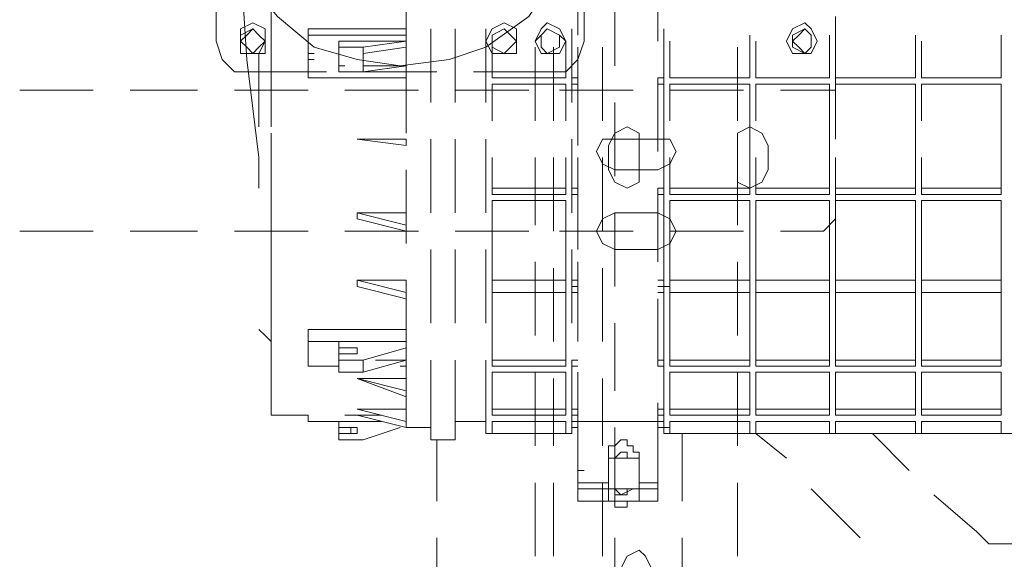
# Model space of a CAD drawing. Header units: millimetres. Extents: x 0 to 1151, y 0 to 297.
# Tile 33 of 93: x 324.99 to 331.79, y 138.77 to 142.5. Entities that reach past the tile are written whole.
import ezdxf

# ---------------------------------------------------------------- set-up
doc = ezdxf.new("R2010")
doc.units = ezdxf.units.MM
doc.header["$MEASUREMENT"] = 0
doc.layers.get('0').update_dxf_attribs({"linetype": 'CONTINUOUS'})

msp = doc.modelspace()

# ---------------------------------------------------------------- linework, layer by layer
at = {"color": 7, "linetype": 'Continuous', "lineweight": 20, "true_color": 0x000007}
for p, q in [((328.8453, 142.8997), (328.8453, 142.3917)), ((326.7287, 142.7727), (326.7287, 142.3917)), ((329.3957, 142.815), (329.3957, 142.3493)), ((329.0993, 142.18), (329.0993, 142.6457)), ((330.6233, 142.5187), (330.6233, 142.18)), ((326.7287, 142.434), (326.7287, 141.926)), ((327.66, 142.434), (326.9827, 142.434)), ((326.9827, 142.0953), (326.9827, 142.434)), ((327.66, 142.434), (327.66, 142.3917)), ((327.8293, 141.926), (327.8293, 142.434)), ((327.8293, 142.434), (327.8293, 141.926)), ((327.9987, 142.434), (327.9987, 141.926)), ((328.2103, 142.434), (328.2103, 141.926)), ((328.2103, 142.434), (328.2103, 141.926)), ((328.803, 141.926), (328.803, 142.434)), ((329.438, 142.434), (329.438, 141.926)), ((326.9827, 142.3493), (326.9827, 142.3917)), ((326.9827, 142.3917), (327.66, 142.3917)), ((327.1943, 142.307), (327.1943, 142.3493)), ((327.66, 142.3493), (327.66, 142.1377)), ((327.66, 142.1377), (327.66, 142.3493)), ((329.438, 142.0953), (329.438, 142.3917)), ((329.4803, 142.3493), (329.4803, 142.0953)), ((330.0307, 142.3917), (330.0307, 142.0953)), ((330.0307, 142.0953), (330.0307, 142.3493)), ((330.073, 142.3493), (330.073, 142.0953)), ((330.581, 142.3917), (330.581, 142.0953)), ((330.581, 142.0953), (330.581, 142.3493)), ((330.6233, 142.3493), (330.6233, 142.0953)), ((331.1737, 142.3917), (331.1737, 142.0953)), ((331.1737, 142.0953), (331.1737, 142.3493)), ((331.216, 142.3493), (331.216, 142.0953)), ((331.7663, 142.3917), (331.7663, 142.0953)), ((331.7663, 142.0953), (331.7663, 142.3493)), ((328.549, 142.307), (328.549, 141.799)), ((328.676, 141.799), (328.676, 142.307)), ((328.8453, 141.799), (328.8453, 142.307)), ((329.0147, 141.799), (329.0147, 142.307)), ((329.946, 141.799), (329.946, 142.307)), ((326.644, 141.7567), (326.644, 142.2647)), ((326.9827, 142.2647), (327.025, 142.2647)), ((326.9827, 142.2223), (327.025, 142.2223)), ((327.3637, 142.1377), (327.3637, 142.2647)), ((327.1943, 142.18), (327.2367, 142.18)), ((327.3637, 142.18), (327.66, 142.18)), ((326.7287, 142.1377), (326.7287, 141.7567)), ((326.9827, 142.1377), (326.9827, 142.1377)), ((326.9827, 142.0953), (327.66, 142.0953)), ((327.1943, 142.1377), (327.1943, 142.1377)), ((327.8717, 142.1377), (327.3637, 142.1377)), ((327.66, 141.7143), (327.66, 142.1377)), ((328.803, 142.0953), (328.8453, 142.0953)), ((328.8453, 142.0953), (328.803, 142.0953)), ((328.8453, 142.1377), (328.8453, 141.6297)), ((329.3957, 142.0953), (329.3957, 141.5873)), ((329.438, 142.0953), (329.438, 142.053)), ((329.4803, 142.0953), (330.0307, 142.0953)), ((330.0307, 142.0953), (329.4803, 142.0953)), ((330.073, 142.0953), (330.581, 142.0953)), ((330.581, 142.0953), (330.073, 142.0953)), ((330.6233, 142.0953), (331.1737, 142.0953)), ((331.1737, 142.0953), (330.6233, 142.0953)), ((331.216, 142.0953), (331.7663, 142.0953)), ((331.7663, 142.0953), (331.216, 142.0953)), ((324.993, 142.0107), (325.501, 142.0107)), ((325.755, 142.0107), (326.2207, 142.0107)), ((326.4747, 142.0107), (326.9827, 142.0107)), ((327.2367, 142.0107), (327.7447, 142.0107)), ((327.9987, 142.0107), (328.5067, 142.0107)), ((328.7183, 142.0107), (329.2263, 142.0107)), ((328.7607, 142.053), (328.7607, 141.799)), ((328.7607, 142.053), (328.7607, 141.799)), ((328.803, 142.053), (328.8453, 142.053)), ((328.8453, 142.053), (328.803, 142.053)), ((329.438, 142.053), (329.438, 141.3333)), ((329.4803, 142.053), (329.4803, 141.799)), ((330.0307, 142.053), (329.4803, 142.053)), ((329.4803, 142.0107), (329.9883, 142.0107)), ((330.0307, 141.799), (330.0307, 142.053)), ((330.0307, 142.053), (330.0307, 141.3333)), ((330.581, 142.053), (330.073, 142.053)), ((330.073, 142.053), (330.073, 141.799)), ((330.581, 141.799), (330.581, 142.053)), ((330.581, 142.053), (330.581, 141.3333)), ((331.1737, 142.053), (330.6233, 142.053)), ((330.6233, 142.053), (330.6233, 141.799)), ((330.6233, 142.0107), (330.6233, 141.926)), ((331.1737, 141.799), (331.1737, 142.053)), ((331.1737, 142.053), (331.1737, 141.3333)), ((331.7663, 142.053), (331.216, 142.053)), ((331.216, 142.053), (331.216, 141.799)), ((331.7663, 141.799), (331.7663, 142.053)), ((331.7663, 142.053), (331.7663, 141.3333)), ((326.7287, 141.926), (326.7287, 141.7567)), ((329.0993, 141.418), (329.0993, 141.926)), ((330.6233, 141.926), (330.6233, 141.672)), ((326.7287, 141.7143), (326.7287, 141.418)), ((326.7287, 141.672), (326.7287, 141.164)), ((327.3213, 141.672), (327.66, 141.672)), ((327.66, 141.6297), (327.66, 141.672)), ((327.8293, 141.164), (327.8293, 141.672)), ((327.8293, 141.672), (327.8293, 141.164)), ((327.9987, 141.672), (327.9987, 141.164)), ((328.2103, 141.672), (328.2103, 141.164)), ((328.2103, 141.672), (328.2103, 141.164)), ((328.803, 141.164), (328.803, 141.672)), ((329.438, 141.672), (329.438, 141.164)), ((326.644, 141.545), (326.644, 141.3333)), ((328.549, 141.545), (328.549, 141.0793)), ((328.676, 141.037), (328.676, 141.545)), ((328.7607, 141.545), (328.7607, 141.291)), ((328.8453, 141.0793), (328.8453, 141.545)), ((329.0147, 141.037), (329.0147, 141.545)), ((329.4803, 141.545), (329.4803, 141.291)), ((329.946, 141.0793), (329.946, 141.545)), ((330.0307, 141.291), (330.0307, 141.545)), ((330.073, 141.545), (330.073, 141.291)), ((330.581, 141.291), (330.581, 141.545)), ((330.6233, 141.545), (330.6233, 141.291)), ((331.1737, 141.291), (331.1737, 141.545)), ((331.216, 141.545), (331.216, 141.291)), ((331.7663, 141.291), (331.7663, 141.545)), ((327.66, 140.9523), (327.66, 141.4603)), ((328.8453, 141.418), (328.8453, 140.91)), ((330.6233, 141.418), (330.6233, 141.1217)), ((328.7607, 141.3333), (328.2527, 141.3333)), ((328.803, 141.3333), (328.8453, 141.3333)), ((328.8453, 141.3333), (328.803, 141.3333)), ((329.3957, 141.3333), (329.438, 141.3333)), ((329.438, 141.3333), (329.3957, 141.3333)), ((329.3957, 141.3333), (329.3957, 140.8253)), ((329.438, 140.6983), (329.438, 141.3333)), ((328.8453, 141.291), (328.803, 141.291)), ((329.438, 141.291), (329.3957, 141.291)), ((329.4803, 141.291), (330.0307, 141.291)), ((330.073, 141.291), (330.581, 141.291)), ((330.6233, 141.291), (331.1737, 141.291)), ((331.216, 141.291), (331.7663, 141.291)), ((328.7607, 140.6137), (328.7607, 141.2487)), ((329.4803, 141.2487), (329.4803, 140.6137)), ((330.0307, 141.2487), (329.4803, 141.2487)), ((330.0307, 140.6137), (330.0307, 141.2487)), ((330.0307, 141.2487), (330.0307, 140.6983)), ((330.581, 141.2487), (330.073, 141.2487)), ((330.073, 141.2487), (330.073, 140.6137)), ((330.581, 140.6137), (330.581, 141.2487)), ((330.581, 141.2487), (330.581, 140.6983)), ((331.1737, 141.2487), (330.6233, 141.2487)), ((330.6233, 141.2487), (330.6233, 140.6137)), ((331.1737, 140.6137), (331.1737, 141.2487)), ((331.1737, 141.2487), (331.1737, 140.6983)), ((331.7663, 141.2487), (331.216, 141.2487)), ((331.216, 141.2487), (331.216, 140.6137)), ((331.7663, 140.6137), (331.7663, 141.2487)), ((331.7663, 141.2487), (331.7663, 140.6983)), ((326.7287, 141.164), (326.7287, 140.8253)), ((326.7287, 141.164), (326.7287, 140.8253)), ((329.0993, 140.656), (329.0993, 141.164)), ((327.3213, 141.1217), (327.66, 141.037)), ((330.6233, 141.1217), (330.5387, 141.037)), ((324.993, 141.037), (325.501, 141.037)), ((325.755, 141.037), (326.2207, 141.037)), ((326.4747, 141.037), (326.9827, 141.037)), ((327.2367, 141.037), (327.7447, 141.037)), ((327.9987, 141.037), (328.5067, 141.037)), ((328.7183, 141.037), (329.2263, 141.037)), ((329.4803, 141.037), (329.9883, 141.037)), ((330.2423, 141.037), (330.5387, 141.037)), ((326.7287, 140.91), (326.7287, 140.4443)), ((327.8293, 140.402), (327.8293, 140.91)), ((327.8293, 140.91), (327.8293, 140.402)), ((327.9987, 140.91), (327.9987, 140.402)), ((328.2103, 140.91), (328.2103, 140.402)), ((328.2103, 140.91), (328.2103, 140.402)), ((328.803, 140.402), (328.803, 140.91)), ((329.438, 140.91), (329.438, 140.402)), ((326.7287, 140.8253), (326.7287, 140.1903)), ((328.549, 140.8253), (328.549, 140.3173)), ((328.676, 140.275), (328.676, 140.783)), ((328.8453, 140.3173), (328.8453, 140.8253)), ((329.0147, 140.275), (329.0147, 140.783)), ((329.946, 140.3173), (329.946, 140.8253)), ((327.3213, 140.6983), (327.66, 140.6137)), ((327.3213, 140.656), (327.66, 140.5713)), ((327.66, 140.6137), (327.66, 140.6983)), ((328.7607, 140.6983), (328.2527, 140.6983)), ((328.8453, 140.6983), (328.803, 140.6983)), ((328.803, 140.656), (328.8453, 140.656)), ((328.803, 140.656), (328.8453, 140.656)), ((328.8453, 140.656), (328.8453, 140.275)), ((329.438, 140.6983), (329.3957, 140.6983)), ((329.3957, 140.656), (329.438, 140.656)), ((329.438, 140.6983), (329.438, 140.656)), ((329.438, 140.656), (329.4803, 140.656)), ((326.7287, 140.6137), (326.7287, 140.1903)), ((328.7607, 140.148), (328.7607, 140.6137)), ((328.8453, 140.6137), (328.803, 140.6137)), ((329.438, 140.6137), (329.3957, 140.6137)), ((329.438, 140.6137), (329.438, 140.148)), ((329.4803, 140.6137), (329.4803, 140.1057)), ((330.0307, 140.1057), (330.0307, 140.6137)), ((330.0307, 140.6137), (330.0307, 140.148)), ((330.073, 140.6137), (330.581, 140.6137)), ((330.581, 140.6137), (330.073, 140.6137)), ((330.073, 140.6137), (330.073, 140.1057)), ((330.581, 140.1057), (330.581, 140.6137)), ((330.6233, 140.6137), (331.1737, 140.6137)), ((331.1737, 140.6137), (330.6233, 140.6137)), ((330.6233, 140.6137), (330.6233, 140.1057)), ((331.1737, 140.1057), (331.1737, 140.6137)), ((331.216, 140.6137), (331.7663, 140.6137)), ((331.7663, 140.6137), (331.216, 140.6137)), ((331.216, 140.6137), (331.216, 140.1057)), ((331.7663, 140.1057), (331.7663, 140.6137)), ((329.3957, 140.5713), (329.3957, 140.1057)), ((329.0993, 139.9363), (329.0993, 140.402)), ((326.7287, 140.3173), (326.7287, 139.8517)), ((327.66, 140.3597), (326.9827, 140.3597)), ((326.9827, 140.1057), (326.9827, 140.3597)), ((327.66, 140.3597), (327.66, 140.3173)), ((326.7287, 140.275), (326.7287, 139.894)), ((326.7287, 140.275), (326.7287, 140.275)), ((326.7287, 140.275), (326.7287, 139.8093)), ((326.9827, 140.275), (326.9827, 140.275)), ((326.9827, 140.275), (326.9827, 140.2327)), ((326.9827, 140.275), (326.9827, 140.1903)), ((326.7287, 140.1903), (326.7287, 139.767)), ((326.9827, 140.1903), (326.9827, 140.2327)), ((327.1943, 140.1903), (327.1943, 140.148)), ((327.279, 140.1903), (327.1943, 140.1903)), ((327.279, 140.1903), (327.3213, 140.1903)), ((327.3637, 140.148), (327.66, 140.2327)), ((327.66, 140.2327), (327.66, 140.148)), ((327.66, 140.148), (327.66, 140.2327)), ((326.7287, 140.148), (326.7287, 139.8517)), ((327.1943, 140.148), (327.1943, 140.148)), ((327.1943, 140.148), (327.1943, 140.1057)), ((327.3637, 140.0633), (327.3637, 140.148)), ((327.4483, 140.148), (327.66, 140.148)), ((327.6177, 140.1057), (327.66, 140.1057)), ((327.66, 140.148), (327.66, 139.6823)), ((327.8293, 139.64), (327.8293, 140.148)), ((327.8293, 140.148), (327.8293, 139.5977)), ((327.9987, 140.148), (327.9987, 139.5977)), ((328.2103, 140.148), (328.2103, 139.7247)), ((328.2103, 140.148), (328.2103, 139.64)), ((328.803, 139.64), (328.803, 140.148)), ((328.803, 140.148), (328.8453, 140.148)), ((328.8453, 140.148), (328.803, 140.148)), ((328.8453, 140.1057), (328.803, 140.1057)), ((329.438, 140.148), (329.438, 140.1057)), ((329.438, 140.148), (329.438, 139.64)), ((329.4803, 140.1057), (330.0307, 140.1057)), ((330.0307, 140.148), (330.0307, 140.1057)), ((330.073, 140.1057), (330.581, 140.1057)), ((330.581, 140.148), (330.581, 140.1057)), ((330.6233, 140.1057), (331.1737, 140.1057)), ((331.1737, 140.148), (331.1737, 140.1057)), ((331.216, 140.1057), (331.7663, 140.1057)), ((331.7663, 140.148), (331.7663, 140.1057)), ((328.549, 140.0633), (328.549, 139.5553)), ((328.7607, 140.0633), (328.7607, 139.8093)), ((328.8453, 139.7247), (328.8453, 140.0633)), ((329.4803, 140.0633), (329.4803, 139.767)), ((330.0307, 140.0633), (329.4803, 140.0633)), ((329.946, 139.5553), (329.946, 140.0633)), ((330.0307, 140.0633), (330.0307, 139.767)), ((330.0307, 140.0633), (330.0307, 139.8093)), ((330.581, 140.0633), (330.073, 140.0633)), ((330.073, 140.0633), (330.073, 139.767)), ((330.581, 140.0633), (330.581, 139.767)), ((330.581, 140.0633), (330.581, 139.8093)), ((331.1737, 140.0633), (330.6233, 140.0633)), ((330.6233, 140.0633), (330.6233, 139.767)), ((331.1737, 140.0633), (331.1737, 139.767)), ((331.1737, 140.0633), (331.1737, 139.8093)), ((331.7663, 140.0633), (331.216, 140.0633)), ((331.216, 140.0633), (331.216, 139.767)), ((331.7663, 140.0633), (331.7663, 139.767)), ((331.7663, 140.0633), (331.7663, 139.8093)), ((327.3213, 140.021), (327.66, 140.021)), ((328.676, 139.5553), (328.676, 140.021)), ((329.0147, 139.5553), (329.0147, 140.021)), ((329.3957, 139.8517), (329.3957, 139.259)), ((326.7287, 139.767), (326.9827, 139.767)), ((327.2367, 139.767), (327.4907, 139.767)), ((327.3213, 139.8093), (327.66, 139.8093)), ((328.803, 139.8093), (328.8453, 139.8093)), ((328.8453, 139.8093), (328.803, 139.8093)), ((328.8453, 139.767), (328.803, 139.767)), ((329.438, 139.8093), (329.438, 139.767)), ((329.4803, 139.767), (330.0307, 139.767)), ((330.073, 139.767), (330.581, 139.767)), ((330.6233, 139.767), (331.1737, 139.767)), ((331.216, 139.767), (331.7663, 139.767)), ((328.2103, 139.7247), (327.9987, 139.7247)), ((328.7607, 139.7247), (328.2527, 139.7247)), ((328.7607, 139.7247), (328.7607, 139.7247)), ((328.8453, 139.7247), (328.803, 139.7247)), ((328.8453, 139.7247), (328.8877, 139.7247)), ((329.3957, 139.7247), (328.8453, 139.7247)), ((329.4803, 139.7247), (329.4803, 139.64)), ((330.0307, 139.7247), (329.4803, 139.7247)), ((330.0307, 139.7247), (330.0307, 139.64)), ((330.0307, 139.7247), (330.0307, 139.7247)), ((330.581, 139.7247), (330.073, 139.7247)), ((330.073, 139.7247), (330.073, 139.64)), ((330.581, 139.7247), (330.073, 139.7247)), ((330.581, 139.7247), (330.581, 139.64)), ((330.581, 139.64), (330.581, 139.7247)), ((331.1737, 139.7247), (330.6233, 139.7247)), ((330.6233, 139.7247), (330.6233, 139.64)), ((331.1737, 139.7247), (330.6233, 139.7247)), ((331.1737, 139.7247), (331.1737, 139.64)), ((331.1737, 139.64), (331.1737, 139.7247)), ((331.7663, 139.7247), (331.216, 139.7247)), ((331.216, 139.7247), (331.216, 139.64)), ((331.7663, 139.7247), (331.216, 139.7247)), ((331.7663, 139.7247), (331.7663, 139.64)), ((331.7663, 139.64), (331.7663, 139.7247)), ((327.1943, 139.6823), (327.1943, 139.5977)), ((327.279, 139.64), (327.3213, 139.64)), ((327.279, 139.64), (327.3213, 139.64)), ((327.66, 139.6823), (327.8293, 139.6823)), ((328.7607, 139.64), (328.2527, 139.64)), ((328.803, 139.6823), (328.8453, 139.6823)), ((328.8453, 139.6823), (328.803, 139.6823)), ((328.8453, 139.1743), (328.8453, 139.6823)), ((329.0993, 139.1743), (329.0993, 139.6823)), ((329.438, 139.6823), (329.3957, 139.6823)), ((329.438, 139.6823), (329.4803, 139.6823)), ((329.4803, 139.64), (329.438, 139.64)), ((330.0307, 139.64), (329.4803, 139.64)), ((329.7767, 139.64), (329.4803, 139.64)), ((329.565, 139.64), (329.565, 139.1743)), ((330.0307, 139.64), (330.0307, 139.64)), ((330.4963, 139.64), (330.0307, 139.64)), ((330.2847, 139.4707), (330.073, 139.64)), ((330.073, 139.64), (330.581, 139.64)), ((330.073, 139.64), (330.073, 139.64)), ((330.581, 139.64), (330.6233, 139.64)), ((330.581, 139.64), (330.6233, 139.64)), ((330.6233, 139.64), (331.1737, 139.64)), ((330.6233, 139.64), (330.6657, 139.64)), ((331.2583, 139.64), (330.7503, 139.64)), ((330.8773, 139.64), (331.1313, 139.386)), ((331.1737, 139.64), (331.216, 139.64)), ((331.1737, 139.64), (331.216, 139.64)), ((331.216, 139.64), (331.7663, 139.64)), ((331.216, 139.64), (331.2583, 139.64)), ((332.0203, 139.64), (331.5123, 139.64)), ((331.7663, 139.64), (331.7663, 139.64)), ((331.7663, 139.64), (331.7663, 139.64)), ((327.9987, 139.5977), (327.8293, 139.5977)), ((327.8717, 139.5977), (327.8717, 139.1743)), ((327.8717, 139.1743), (327.8717, 139.5977)), ((328.8453, 139.386), (328.8453, 139.5553)), ((328.8453, 139.513), (328.8453, 139.386)), ((329.2687, 139.4707), (329.2687, 139.513)), ((328.8453, 139.259), (328.8453, 139.4707)), ((329.057, 139.4707), (329.057, 139.3013)), ((329.057, 139.4707), (329.2687, 139.4707)), ((328.8453, 139.3013), (328.8453, 139.386)), ((328.8453, 139.3013), (328.8453, 139.386)), ((328.8453, 139.386), (328.8877, 139.386)), ((328.549, 139.3013), (328.549, 138.7933)), ((328.676, 138.7933), (328.676, 139.3013)), ((328.8453, 139.3437), (328.8453, 139.3013)), ((328.8453, 139.3013), (328.8453, 139.1743)), ((328.8453, 139.3013), (328.8877, 139.3013)), ((329.0147, 138.7933), (329.0147, 139.3013)), ((329.946, 138.7933), (329.946, 139.3013)), ((328.8453, 139.259), (329.057, 139.259)), ((328.8453, 139.259), (328.8877, 139.259)), ((328.8453, 139.259), (328.8877, 139.259)), ((329.057, 139.1743), (329.057, 139.259)), ((329.057, 139.259), (329.2687, 139.259)), ((329.2687, 139.1743), (329.2687, 139.259)), ((329.2687, 139.259), (329.3957, 139.259)), ((329.3957, 139.259), (329.3957, 139.1743)), ((330.7927, 138.9203), (330.454, 139.259)), ((328.8453, 139.1743), (329.057, 139.1743)), ((328.8453, 139.1743), (328.8877, 139.1743)), ((329.1417, 139.1743), (329.1417, 139.1743)), ((329.2687, 139.1743), (329.3957, 139.1743)), ((331.3007, 139.2167), (331.597, 138.9627)), ((327.8717, 138.9203), (327.8717, 138.4547)), ((327.8717, 138.4547), (327.8717, 138.9203)), ((329.0993, 138.4123), (329.0993, 138.9203)), ((329.565, 138.9203), (329.565, 138.4123))]:
    msp.add_line(p, q, dxfattribs=at)
for points in [[(328.8453, 143.3653), (328.803, 143.069), (328.676, 142.7727), (328.5067, 142.5187), (328.2103, 142.307), (327.9563, 142.2223), (327.6177, 142.18), (327.3213, 142.2223), (327.025, 142.307), (326.771, 142.5187), (326.5593, 142.7727), (326.4323, 143.069), (326.39, 143.3653), (326.4323, 143.704), (326.5593, 144.0003), (326.771, 144.2543), (327.025, 144.466), (327.3213, 144.5507), (327.6177, 144.593), (327.9563, 144.5507), (328.2103, 144.466), (328.5067, 144.2543), (328.676, 144.0003), (328.803, 143.704)], [(326.517, 142.3493), (326.517, 142.2647), (326.6017, 142.2647), (326.6863, 142.2647), (326.6863, 142.3493), (326.6863, 142.434), (326.6017, 142.4763), (326.517, 142.434)], [(326.517, 142.3493), (326.517, 142.2647), (326.6017, 142.2647), (326.6863, 142.2647), (326.6863, 142.3493), (326.6863, 142.434), (326.6017, 142.4763), (326.517, 142.434), (326.517, 142.3493), (326.5593, 142.307), (326.6017, 142.2647), (326.644, 142.307), (326.6863, 142.3493), (326.644, 142.3917), (326.6017, 142.434), (326.5593, 142.3917), (326.517, 142.3493), (326.5593, 142.307), (326.6017, 142.2647), (326.644, 142.307), (326.6863, 142.3493), (326.644, 142.3917), (326.6017, 142.434), (326.5593, 142.3917)], [(326.6863, 142.3493), (326.644, 142.2647), (326.6017, 142.2647), (326.517, 142.2647), (326.517, 142.3493), (326.517, 142.3917), (326.6017, 142.434), (326.644, 142.3917)], [(328.2103, 142.3493), (328.2527, 142.2647), (328.3373, 142.2647), (328.422, 142.2647), (328.422, 142.3493), (328.422, 142.434), (328.3373, 142.4763), (328.2527, 142.434)], [(328.2103, 142.3493), (328.2527, 142.2647), (328.3373, 142.2647), (328.422, 142.2647), (328.422, 142.3493), (328.422, 142.434), (328.3373, 142.4763), (328.2527, 142.434)], [(328.2527, 142.3493), (328.2527, 142.307), (328.3373, 142.2647), (328.3797, 142.307), (328.422, 142.3493), (328.3797, 142.3917), (328.3373, 142.434), (328.2527, 142.3917), (328.2527, 142.3493), (328.2527, 142.307), (328.3373, 142.2647), (328.3797, 142.307), (328.422, 142.3493), (328.3797, 142.3917), (328.3373, 142.434), (328.2527, 142.3917)], [(328.549, 142.3493), (328.5913, 142.2647), (328.6337, 142.2647), (328.7183, 142.2647), (328.7607, 142.3493), (328.7183, 142.434), (328.6337, 142.4763), (328.5913, 142.434)], [(328.549, 142.3493), (328.5913, 142.2647), (328.6337, 142.2647), (328.7183, 142.2647), (328.7607, 142.3493), (328.7183, 142.434), (328.6337, 142.4763), (328.5913, 142.434)], [(328.7607, 142.3493), (328.7183, 142.2647), (328.6337, 142.2647), (328.5913, 142.2647), (328.549, 142.3493), (328.5913, 142.3917), (328.6337, 142.434), (328.7183, 142.3917)], [(328.5913, 142.3493), (328.5913, 142.307), (328.6337, 142.2647), (328.7183, 142.307), (328.7183, 142.3493), (328.7183, 142.3917), (328.6337, 142.434), (328.5913, 142.3917), (328.5913, 142.3493), (328.5913, 142.307), (328.6337, 142.2647), (328.7183, 142.307), (328.7183, 142.3493), (328.7183, 142.3917), (328.6337, 142.434), (328.5913, 142.3917)], [(330.2847, 142.3493), (330.327, 142.2647), (330.4117, 142.2647), (330.454, 142.2647), (330.4963, 142.3493), (330.454, 142.434), (330.4117, 142.4763), (330.327, 142.434)], [(330.2847, 142.3493), (330.327, 142.2647), (330.4117, 142.2647), (330.454, 142.2647), (330.4963, 142.3493), (330.454, 142.434), (330.4117, 142.4763), (330.327, 142.434)], [(330.327, 142.3493), (330.3693, 142.307), (330.4117, 142.2647), (330.454, 142.307), (330.454, 142.3493), (330.454, 142.3917), (330.4117, 142.434), (330.3693, 142.3917), (330.327, 142.3493), (330.327, 142.307), (330.4117, 142.2647), (330.454, 142.307), (330.454, 142.3493), (330.454, 142.3917), (330.4117, 142.434), (330.327, 142.3917)], [(327.1943, 142.307), (327.3213, 142.307)], [(329.3957, 142.0953), (329.438, 142.0953)], [(329.3957, 142.053), (329.438, 142.053)], [(329.2687, 141.6297), (329.2687, 141.7143), (329.184, 141.7567), (329.0993, 141.7143), (329.057, 141.6297), (329.057, 141.4603), (329.0993, 141.3757), (329.184, 141.3333), (329.2687, 141.3757), (329.2687, 141.4603)], [(330.1577, 141.6297), (330.1153, 141.7143), (330.0307, 141.7567), (329.946, 141.7143), (329.946, 141.6297), (329.946, 141.4603), (329.946, 141.3757), (330.0307, 141.3333), (330.1153, 141.3757), (330.1577, 141.4603)], [(327.3213, 141.672), (327.66, 141.6297)], [(329.3957, 141.4603), (329.4803, 141.5027), (329.5227, 141.5873), (329.4803, 141.672), (329.3957, 141.672), (329.0993, 141.672), (329.0147, 141.672), (328.9723, 141.5873), (329.0147, 141.5027), (329.0993, 141.4603)], [(328.2527, 141.2487), (328.7607, 141.2487), (328.7607, 140.6137), (328.2527, 140.6137)], [(329.3957, 140.91), (329.4803, 140.9523), (329.5227, 141.037), (329.4803, 141.1217), (329.3957, 141.164), (329.0993, 141.164), (329.0147, 141.1217), (328.9723, 141.037), (329.0147, 140.9523), (329.0993, 140.91)], [(328.7607, 140.1057), (328.2527, 140.1057), (328.2527, 140.6137), (328.7607, 140.6137)], [(329.4803, 140.6137), (330.0307, 140.6137)], [(329.3957, 140.148), (329.438, 140.148)], [(328.7607, 139.767), (328.2527, 139.767), (328.2527, 140.0633), (328.7607, 140.0633)], [(329.3957, 139.8093), (329.438, 139.8093)], [(329.2687, 139.259), (329.2687, 139.3013)], [(329.3533, 138.7087), (329.311, 138.7933), (329.2687, 138.8357), (329.184, 138.7933), (329.1417, 138.7087), (329.184, 138.624), (329.2687, 138.5817), (329.311, 138.624)]]:
    msp.add_lwpolyline(points, close=True, dxfattribs=at)
for points in [[(326.644, 141.545), (326.5593, 142.2223), (326.517, 142.8997), (326.5593, 143.577), (326.644, 144.2543)], [(327.1097, 142.1377), (326.6017, 142.1377), (326.4747, 142.1377), (326.39, 142.2223), (326.3477, 142.3493), (326.3477, 142.8997)], [(328.8877, 142.8997), (328.8877, 142.3493), (328.8453, 142.2223), (328.7607, 142.1377), (328.6337, 142.1377), (328.1257, 142.1377)], [(327.1943, 142.3493), (327.66, 142.3493), (327.66, 142.6033)], [(327.1943, 142.307), (327.3637, 142.307), (327.66, 142.3493)], [(328.7607, 142.3493), (328.7607, 142.0953), (328.2527, 142.0953), (328.2527, 142.3493)], [(328.7607, 142.3493), (328.7607, 142.0953), (328.2527, 142.0953)], [(327.66, 142.1377), (327.3637, 142.1377), (327.1943, 142.1377), (327.1943, 142.307), (327.1943, 142.2647)], [(327.66, 142.307), (327.66, 142.18), (327.3637, 142.1377)], [(327.3637, 142.307), (327.3637, 142.2647), (327.66, 142.307)], [(330.2423, 142.0107), (330.6233, 142.0107), (330.6233, 142.18)], [(328.2527, 141.799), (328.2527, 142.053), (328.7607, 142.053)], [(328.7607, 141.545), (328.7607, 141.291), (328.2527, 141.291), (328.2527, 141.545)], [(330.0307, 141.291), (330.0307, 141.3333), (329.4803, 141.3333)], [(330.581, 141.291), (330.581, 141.3333), (330.073, 141.3333)], [(331.1737, 141.291), (331.1737, 141.3333), (330.6233, 141.3333)], [(331.7663, 141.291), (331.7663, 141.3333), (331.216, 141.3333)], [(327.3213, 141.1217), (327.3213, 141.164), (327.66, 141.164)], [(327.3213, 141.164), (327.66, 141.0793), (327.66, 141.1217), (327.66, 141.164)], [(327.1943, 140.275), (327.66, 140.275), (327.66, 140.2327), (327.66, 140.6983)], [(327.3213, 140.656), (327.3213, 140.6983), (327.66, 140.6983)], [(329.3957, 140.656), (329.438, 140.656), (329.438, 140.6137)], [(330.0307, 140.6137), (330.0307, 140.6983), (329.4803, 140.6983)], [(330.581, 140.6137), (330.581, 140.6983), (330.073, 140.6983)], [(330.581, 140.656), (330.581, 140.6137), (330.581, 140.148)], [(331.1737, 140.6137), (331.1737, 140.6983), (330.6233, 140.6983)], [(331.1737, 140.656), (331.1737, 140.6137), (331.1737, 140.148)], [(331.7663, 140.6137), (331.7663, 140.6983), (331.216, 140.6983)], [(331.7663, 140.656), (331.7663, 140.6137), (331.7663, 140.148)], [(326.644, 140.3597), (326.6863, 140.3173), (326.7287, 140.275)], [(326.9827, 140.275), (327.66, 140.275), (327.66, 140.3173)], [(327.66, 140.148), (327.3637, 140.0633), (327.1943, 140.0633), (327.1943, 140.275)], [(326.9827, 140.1903), (326.9827, 140.1057), (327.1943, 140.1057)], [(327.1943, 140.148), (327.3637, 140.148), (327.66, 140.2327)], [(327.1943, 140.2327), (327.3213, 140.2327), (327.3213, 140.1903), (327.1943, 140.1903)], [(327.66, 140.2327), (327.66, 140.148), (327.3637, 140.0633)], [(328.7607, 140.1057), (328.7607, 140.148), (328.2527, 140.148)], [(329.438, 139.8093), (329.438, 140.1057), (329.3957, 140.1057)], [(330.0307, 140.1057), (330.0307, 140.148), (329.4803, 140.148)], [(330.581, 140.1057), (330.581, 140.148), (330.073, 140.148)], [(331.1737, 140.1057), (331.1737, 140.148), (330.6233, 140.148)], [(331.7663, 140.1057), (331.7663, 140.148), (331.216, 140.148)], [(327.66, 139.894), (327.3213, 140.021), (327.66, 139.9363), (327.66, 139.9787), (327.66, 140.021)], [(326.9827, 139.7247), (326.9827, 139.767), (326.9827, 139.7247), (327.4907, 139.7247)], [(327.3213, 139.767), (327.66, 139.6823), (327.66, 139.7247), (327.3213, 139.8093), (327.66, 139.7247), (327.66, 139.767), (327.66, 139.8093)], [(328.7607, 139.767), (328.7607, 139.8093), (328.2527, 139.8093)], [(329.438, 139.7247), (329.438, 139.767), (329.3957, 139.767)], [(330.0307, 139.767), (330.0307, 139.8093), (329.4803, 139.8093)], [(330.581, 139.767), (330.581, 139.8093), (330.073, 139.8093)], [(331.1737, 139.767), (331.1737, 139.8093), (330.6233, 139.8093)], [(331.7663, 139.767), (331.7663, 139.8093), (331.216, 139.8093)], [(327.1943, 139.64), (327.1943, 139.6823), (327.1943, 139.7247), (327.1943, 139.6823)], [(328.2527, 139.64), (328.2527, 139.7247), (328.7607, 139.7247), (328.7607, 139.64)], [(328.8453, 139.259), (328.8453, 139.7247), (328.8453, 139.4707)], [(329.3957, 139.6823), (329.438, 139.6823), (329.438, 139.7247), (329.3957, 139.7247)], [(330.0307, 139.64), (330.0307, 139.7247), (329.4803, 139.7247)], [(327.1943, 139.5977), (327.3637, 139.5977), (327.6177, 139.6823)], [(327.1943, 139.6823), (327.3213, 139.6823), (327.3213, 139.64), (327.1943, 139.64)], [(327.1943, 139.64), (327.279, 139.64), (327.279, 139.6823)], [(328.2103, 139.64), (328.2527, 139.64), (328.803, 139.64)], [(329.2687, 139.513), (329.2263, 139.513), (329.2263, 139.5553), (329.184, 139.5553), (329.184, 139.5977), (329.1417, 139.5977), (329.0993, 139.5553), (329.057, 139.5553), (329.057, 139.513), (329.057, 139.4707)], [(329.184, 139.4707), (329.184, 139.513), (329.1417, 139.513), (329.0993, 139.4707)], [(329.2687, 139.513), (329.2687, 139.3013), (329.3957, 139.3013)], [(329.057, 139.259), (329.057, 139.3013), (328.8453, 139.3013)], [(329.057, 139.259), (329.0993, 139.259), (329.0993, 139.2167), (329.184, 139.2167), (329.184, 139.259), (329.2263, 139.259)], [(329.0993, 139.259), (329.1417, 139.2167), (329.2263, 139.259)], [(329.057, 139.1743), (329.0993, 139.1743), (329.0993, 139.132), (329.184, 139.132), (329.184, 139.1743), (329.2263, 139.1743)], [(329.057, 139.1743), (329.1417, 139.1743), (329.2687, 139.1743)], [(331.597, 138.9627), (331.6817, 138.878), (331.851, 138.878), (331.9357, 138.9627), (332.232, 139.2167)]]:
    msp.add_lwpolyline(points, dxfattribs=at)

doc.saveas('drawing.dxf')
